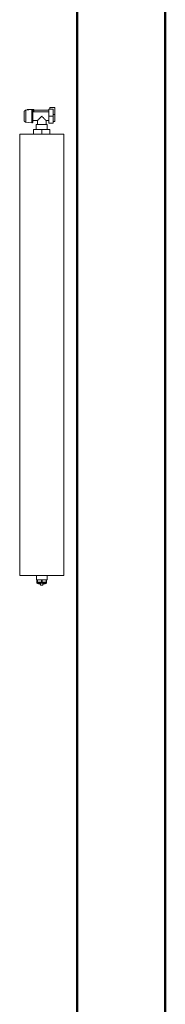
# Model space of a CAD drawing. Header units: millimetres. Extents: x 24644 to 52152, y 2709 to 38988.
# Tile 14 of 93: x 33533 to 33863, y 30581 to 32812. Entities that reach past the tile are written whole.
import ezdxf

# ---------------------------------------------------------------- set-up
doc = ezdxf.new("R2010")
doc.units = ezdxf.units.MM
doc.linetypes.add('ADSK_Скрыто', pattern=[300, 150, -150])
for name, color, linetype, lineweight in [('A-DETL-____-HDLN', 90, 'ADSK_Скрыто', 9), ('A-WALL-____-MCUT', 113, 'Continuous', 50), ('A-WALL-____-OTLN', 113, 'Continuous', 20), ('M-EQPM-____-OTLN', 50, 'Continuous', 20)]:
    doc.layers.add(name, color=color, linetype=linetype, lineweight=lineweight)

# ---------------------------------------------------------------- blocks, each defined once
blk = doc.blocks.new('Прямая форма - V line-609756-В_Этаж 01_Вентиляция')
at = {"layer": 'A-WALL-____-MCUT', "color": 253}
blk.add_line((4919.9, -200), (8149.9, -200), dxfattribs=at)
blk = doc.blocks.new('Прямая форма - SW - 004-609757-В_Этаж 01_Вентиляция')
blk.add_blockref('Прямая форма - V line-609756-В_Этаж 01_Вентиляция', (0, 0))
blk = doc.blocks.new('Прямая форма - V line-610129-В_Этаж 01_Вентиляция')
at = {"layer": 'A-WALL-____-MCUT', "color": 253}
blk.add_line((4919.9, 0), (8149.9, 0), dxfattribs=at)
blk = doc.blocks.new('Прямая форма - SW - 004-610130-В_Этаж 01_Вентиляция')
blk.add_blockref('Прямая форма - V line-610129-В_Этаж 01_Вентиляция', (0, 0))
blk = doc.blocks.new('V line_ifc_RVT-1-В_Этаж 01_Вентиляция')
at = {"layer": 'A-WALL-____-OTLN', "color": 9, "lineweight": 20, "rotation": 270}
for name in ['Прямая форма - SW - 004-609757-В_Этаж 01_Вентиляция', 'Прямая форма - SW - 004-610130-В_Этаж 01_Вентиляция']:
    blk.add_blockref(name, (33863.2, 38587.6), dxfattribs=at)
blk = doc.blocks.new('ADSK_Радиатор универсальный_Боковое подключение_Клапаны - Радиатор 600х1000-V17-В_Этаж 01_Вентиляция')
at = {"layer": 'A-DETL-____-HDLN', "flags": 128}
for points in [[(-554, 0), (-554, 0), (-554, 0), (-553.9, 0), (-553.8, 0)], [(-553.8, 0), (-553.9, 0), (-553.9, 0), (-554, 0), (-554, 0), (-554, 0)], [(-528, 0), (-528, 0), (-528, 0), (-528.1, 0), (-528.2, 0), (-528.3, 0)], [(-528.2, 0), (-528.1, 0), (-528.1, 0), (-528, 0), (-528, 0), (-528, 0)], [(-549.8, -20), (-549.9, -20), (-549.9, -20), (-550, -20), (-550, -20), (-550, -20), (-550, -20)], [(-550, -20), (-550, -20), (-550, -20), (-549.9, -20), (-549.9, -20), (-549.8, -20), (-549.7, -20)], [(-532, -20), (-532, -20), (-532, -20), (-532.1, -20), (-532.1, -20), (-532.2, -20), (-532.3, -20)], [(-532.3, -20), (-532.2, -20), (-532.1, -20), (-532.1, -20), (-532, -20), (-532, -20), (-532, -20), (-532, -20)]]:
    blk.add_lwpolyline(points, dxfattribs=at)
at = {"layer": 'M-EQPM-____-OTLN'}
for p, q in [((500, 70), (-500, 70)), ((-500, 70), (-500, -30)), ((-500, 70), (500, 70)), ((-500, -30), (-500, 70)), ((500, -30), (500, 70)), ((500, 70), (500, -30)), ((-561, 50), (-545, 50)), ((-561, 38), (-561, 50)), ((-557, 46), (-541, 46)), ((-557, 36), (-557, 46)), ((-545, 50), (-529, 50)), ((-545, 50), (-545, 46)), ((-541, 46), (-525, 46)), ((-541, 46), (-541, 36)), ((-529, 46), (-529, 50)), ((-525, 36), (-525, 46)), ((-557, 38), (-561, 38)), ((-541, 36), (-557, 36)), ((-555, 36), (-555, 2)), ((-551, 36), (-551, 0)), ((-525, 36), (-541, 36)), ((-531, 30), (-531, 36)), ((-522, 30), (-531, 30)), ((-511, 32.5), (-522, 32.5)), ((-522, 32.5), (-522, 7.5)), ((-511, 20), (-511, 38.5)), ((-500, 38.5), (-511, 38.5)), ((510, 32), (500, 32)), ((510, 30.9), (510, 32)), ((510, 30.8), (510, 29.9)), ((510, 30.8), (515, 30.8)), ((515, 29.9), (510, 29.9)), ((510, 21.1), (510, 29.8)), ((517, 30.8), (515, 30.8)), ((515, 29.9), (515, 30.8)), ((515, 29.9), (515, 20.9)), ((517, 30.5), (517, 30.8)), ((517, 9.2), (517, 30.8)), ((517, 22.5), (522, 22.5)), ((522, 17.5), (522, 22.5)), ((-556.5, 2), (-556.5, -13)), ((-551, 2), (-556.5, 2)), ((-551, 0), (-531, 0)), ((-531, 0), (-531, 10)), ((-531, 10), (-522, 10)), ((-522, 7.5), (-511, 7.5)), ((-511, 1.5), (-511, 20)), ((-500, 20), (-511, 20)), ((-500, 1.5), (-511, 1.5)), ((500, 8), (510, 8)), ((510, 20.9), (510, 19.1)), ((510, 20.9), (515, 20.9)), ((515, 19.1), (510, 19.1)), ((510, 10.2), (510, 18.9)), ((510, 10.1), (510, 9.2)), ((510, 10.1), (515, 10.1)), ((515, 9.2), (510, 9.2)), ((510, 8), (510, 9.1)), ((515, 19.1), (515, 20.9)), ((515, 19.1), (515, 10.1)), ((515, 9.2), (515, 10.1)), ((515, 9.2), (517, 9.2)), ((517, 17.5), (522, 17.5)), ((517, 9.2), (517, 9.5)), ((-556.5, -13), (-555.2, -13)), ((-556, -2.3), (-554.9, -15.8)), ((-556, -2.3), (-526, -2.3)), ((-554.9, -15.8), (-527.1, -15.8)), ((-527.1, -15.8), (-526, -2.3)), ((-500, -30), (500, -30)), ((500, -30), (-500, -30))]:
    blk.add_line(p, q, dxfattribs=at)
at = {"layer": 'M-EQPM-____-OTLN', "flags": 128}
for points in [[(515, 30.8), (515.5, 30.7), (516, 30.6)], [(517, 29.9), (517.8, 29), (518.6, 27.5), (519.6, 24.3), (519.8, 22.5)], [(-556, -2.3), (-556, -2.3), (-556, -2.2), (-556, -2.1), (-556, -2), (-556, -1.9), (-556, -1.9), (-556, -1.8), (-556, -1.7), (-556, -1.6), (-555.9, -1.5), (-555.9, -1.5), (-555.9, -1.4), (-555.9, -1.3), (-555.9, -1.2), (-555.8, -1.2), (-555.8, -1.1), (-555.7, -1), (-555.7, -1), (-555.7, -0.9), (-555.6, -0.8), (-555.6, -0.8), (-555.5, -0.7), (-555.5, -0.6), (-555.4, -0.6), (-555.4, -0.5), (-555.3, -0.5), (-555.2, -0.4), (-555.2, -0.4), (-555.1, -0.3), (-555, -0.3), (-555, -0.2), (-554.9, -0.2), (-554.8, -0.2), (-554.7, -0.1), (-554.7, -0.1), (-554.6, -0.1), (-554.5, -0.1), (-554.4, 0), (-554.4, 0), (-554.3, 0), (-554.2, 0), (-554.1, 0), (-554, 0), (-554, 0)], [(-554, 0), (-554, 0), (-554, 0), (-553.9, 0), (-553.8, 0), (-553.7, 0), (-553.6, 0), (-553.5, 0), (-553.3, 0), (-553.2, 0), (-553, 0), (-552.8, 0), (-552.5, 0), (-552.3, 0), (-552, 0), (-551.7, 0), (-551.4, 0), (-551.1, 0), (-550.8, 0)], [(-528, 0), (-528, 0), (-528, 0), (-528.1, 0), (-528.2, 0), (-528.3, 0), (-528.4, 0), (-528.5, 0), (-528.7, 0), (-528.8, 0), (-529, 0), (-529.2, 0), (-529.5, 0), (-529.7, 0), (-530, 0), (-530.3, 0), (-530.6, 0), (-530.9, 0), (-531.2, 0), (-531.6, 0), (-531.9, 0), (-532.3, 0), (-532.7, 0), (-533.1, 0), (-533.5, 0), (-534, 0), (-534.4, 0), (-534.9, 0), (-535.3, 0), (-535.8, 0), (-536.3, 0), (-536.8, 0), (-537.3, 0), (-537.8, 0), (-538.3, 0), (-538.8, 0), (-539.3, 0), (-539.8, 0), (-540.3, 0), (-540.9, 0), (-541.4, 0), (-541.9, 0), (-542.4, 0), (-542.9, 0), (-543.4, 0), (-544, 0), (-544.5, 0), (-545, 0), (-545.4, 0), (-545.9, 0), (-546.4, 0), (-546.9, 0), (-547.3, 0), (-547.8, 0), (-548.2, 0), (-548.7, 0), (-549.1, 0), (-549.5, 0), (-549.9, 0), (-550.2, 0), (-550.6, 0), (-550.9, 0), (-551.3, 0), (-551.6, 0), (-551.9, 0), (-552.1, 0), (-552.4, 0), (-552.6, 0), (-552.9, 0), (-553.1, 0), (-553.2, 0), (-553.4, 0), (-553.6, 0), (-553.7, 0), (-553.8, 0), (-553.9, 0), (-553.9, 0), (-554, 0), (-554, 0), (-554, 0)], [(-531.4, 0), (-531.1, 0), (-530.7, 0), (-530.4, 0), (-530.1, 0), (-529.9, 0), (-529.6, 0), (-529.4, 0), (-529.1, 0), (-528.9, 0), (-528.8, 0), (-528.6, 0), (-528.4, 0), (-528.3, 0), (-528.2, 0), (-528.1, 0), (-528.1, 0), (-528, 0), (-528, 0), (-528, 0)], [(-528, 0), (-527.9, 0), (-527.8, 0), (-527.8, 0), (-527.7, 0), (-527.6, 0), (-527.5, -0.1), (-527.4, -0.1), (-527.4, -0.1), (-527.3, -0.1), (-527.2, -0.2), (-527.1, -0.2), (-527.1, -0.2), (-527, -0.3), (-526.9, -0.3), (-526.9, -0.3), (-526.8, -0.4), (-526.7, -0.4), (-526.7, -0.5), (-526.6, -0.6), (-526.6, -0.6), (-526.5, -0.7), (-526.5, -0.7), (-526.4, -0.8), (-526.4, -0.9), (-526.3, -0.9), (-526.3, -1), (-526.2, -1.1), (-526.2, -1.1), (-526.2, -1.2), (-526.1, -1.3), (-526.1, -1.4), (-526.1, -1.4), (-526.1, -1.5), (-526, -1.6), (-526, -1.7), (-526, -1.7), (-526, -1.8), (-526, -1.9), (-526, -2), (-526, -2.1), (-526, -2.1), (-526, -2.2), (-526, -2.3), (-526, -2.3)], [(515, 9.2), (515.5, 9.3), (516, 9.4)], [(517, 10.1), (517.8, 11), (518.6, 12.5), (519.6, 15.7), (519.8, 17.5)], [(-550, -20), (-550.2, -20), (-550.4, -20), (-550.6, -20), (-550.8, -19.9), (-551, -19.9), (-551.2, -19.9), (-551.4, -19.8), (-551.6, -19.7), (-551.8, -19.7), (-551.9, -19.6), (-552.1, -19.5), (-552.3, -19.4), (-552.5, -19.3), (-552.7, -19.2), (-552.8, -19.1), (-553, -19), (-553.1, -18.9), (-553.3, -18.8), (-553.4, -18.6), (-553.6, -18.5), (-553.7, -18.3), (-553.9, -18.2), (-554, -18), (-554.1, -17.9), (-554.2, -17.7), (-554.3, -17.5), (-554.4, -17.4), (-554.5, -17.2), (-554.6, -17), (-554.7, -16.8), (-554.7, -16.6), (-554.8, -16.4), (-554.8, -16.2), (-554.9, -16), (-554.9, -15.8)], [(-546.3, -20), (-546.6, -20), (-546.9, -20), (-547.1, -20), (-547.4, -20), (-547.6, -20), (-547.9, -20), (-548.1, -20), (-548.3, -20), (-548.5, -20), (-548.7, -20), (-548.9, -20), (-549.1, -20), (-549.2, -20), (-549.4, -20), (-549.5, -20), (-549.6, -20), (-549.7, -20), (-549.8, -20), (-549.9, -20), (-549.9, -20), (-550, -20), (-550, -20), (-550, -20), (-550, -20)], [(-550, -20), (-550, -20), (-550, -20), (-549.9, -20), (-549.9, -20), (-549.8, -20), (-549.7, -20), (-549.6, -20), (-549.5, -20), (-549.4, -20), (-549.3, -20), (-549.1, -20), (-549, -20), (-548.8, -20), (-548.6, -20), (-548.4, -20), (-548.2, -20), (-548, -20), (-547.8, -20), (-547.5, -20), (-547.3, -20), (-547, -20), (-546.7, -20), (-546.5, -20), (-546.2, -20), (-545.9, -20), (-545.6, -20), (-545.2, -20), (-544.9, -20), (-544.6, -20), (-544.3, -20), (-543.9, -20), (-543.6, -20), (-543.2, -20), (-542.9, -20), (-542.5, -20), (-542.2, -20), (-541.8, -20), (-541.5, -20), (-541.1, -20), (-540.7, -20), (-540.4, -20), (-540, -20), (-539.7, -20), (-539.3, -20), (-539, -20), (-538.6, -20), (-538.3, -20), (-537.9, -20), (-537.6, -20), (-537.3, -20), (-536.9, -20), (-536.6, -20), (-536.3, -20), (-536, -20), (-535.7, -20), (-535.4, -20), (-535.1, -20), (-534.9, -20), (-534.6, -20), (-534.4, -20), (-534.1, -20), (-533.9, -20), (-533.7, -20), (-533.5, -20), (-533.3, -20), (-533.1, -20), (-532.9, -20), (-532.8, -20), (-532.6, -20), (-532.5, -20), (-532.4, -20), (-532.3, -20), (-532.2, -20), (-532.1, -20), (-532.1, -20), (-532, -20), (-532, -20), (-532, -20), (-532, -20)], [(-532, -20), (-532, -20), (-532, -20), (-532.1, -20), (-532.1, -20), (-532.2, -20), (-532.3, -20), (-532.4, -20), (-532.5, -20), (-532.6, -20), (-532.7, -20), (-532.9, -20), (-533, -20), (-533.2, -20), (-533.4, -20), (-533.6, -20), (-533.8, -20), (-534, -20), (-534.2, -20), (-534.5, -20), (-534.7, -20), (-535, -20), (-535.3, -20), (-535.5, -20), (-535.8, -20)], [(-527.1, -15.8), (-527.1, -16), (-527.2, -16.2), (-527.2, -16.4), (-527.3, -16.6), (-527.3, -16.8), (-527.4, -17), (-527.5, -17.2), (-527.6, -17.4), (-527.7, -17.5), (-527.8, -17.7), (-527.9, -17.9), (-528, -18), (-528.1, -18.2), (-528.3, -18.3), (-528.4, -18.5), (-528.6, -18.6), (-528.7, -18.8), (-528.9, -18.9), (-529, -19), (-529.2, -19.1), (-529.3, -19.2), (-529.5, -19.3), (-529.7, -19.4), (-529.9, -19.5), (-530.1, -19.6), (-530.2, -19.7), (-530.4, -19.7), (-530.6, -19.8), (-530.8, -19.9), (-531, -19.9), (-531.2, -19.9), (-531.4, -20), (-531.6, -20), (-531.8, -20), (-532, -20)]]:
    blk.add_lwpolyline(points, dxfattribs=at)
at = {"layer": 'M-EQPM-____-OTLN'}
for points, knots in [([(-541, 20), (-540.4, 20.6), (-539.1, 21.9), (-537.5, 23.5), (-536.4, 24.6), (-535.8, 25.2), (-535.4, 25.6), (-535, 26), (-534.5, 26.5), (-534.1, 26.9), (-533.7, 27.3), (-533.4, 27.6), (-533, 28), (-532.7, 28.3), (-532.3, 28.7), (-532, 28.9), (-531.8, 29.2), (-531.6, 29.5), (-531.4, 29.6), (-531.2, 29.8), (-531, 29.9), (-531, 30), (-531, 30)], [0, 0, 0, 0, 0.142857, 0.285714, 0.357143, 0.392857, 0.428571, 0.464286, 0.5, 0.535714, 0.571429, 0.607143, 0.642857, 0.678571, 0.714286, 0.75, 0.785714, 0.821429, 0.857143, 0.892857, 0.928571, 1, 1, 1, 1]), ([(-531, 10), (-531, 10), (-531, 10.1), (-531.2, 10.2), (-531.4, 10.4), (-531.6, 10.5), (-531.8, 10.8), (-532, 11.1), (-532.3, 11.3), (-532.7, 11.7), (-533, 12), (-533.4, 12.4), (-533.7, 12.7), (-534.1, 13.1), (-534.7, 13.7), (-535.2, 14.2), (-535.8, 14.8), (-536.4, 15.4), (-537.5, 16.5), (-539.1, 18.1), (-540.4, 19.4), (-541, 20)], [0, 0, 0, 0, 0.071429, 0.107143, 0.142857, 0.178571, 0.214286, 0.25, 0.285714, 0.321429, 0.357143, 0.392857, 0.428571, 0.464286, 0.5, 0.571429, 0.607143, 0.642857, 0.714286, 0.857143, 1, 1, 1, 1])]:
    blk.add_open_spline(points, degree=3, knots=knots, dxfattribs=at)

msp = doc.modelspace()

# ---------------------------------------------------------------- block references
at = {"lineweight": 9}
msp.add_blockref('V line_ifc_RVT-1-В_Этаж 01_Вентиляция', (0, 0), dxfattribs=at)
at = {"layer": 'A-DETL-____-HDLN', "rotation": 269.9999999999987}
msp.add_blockref('ADSK_Радиатор универсальный_Боковое подключение_Клапаны - Радиатор 600х1000-V17-В_Этаж 01_Вентиляция', (33563.2403, 32052.6346), dxfattribs=at)

doc.saveas('drawing.dxf')
